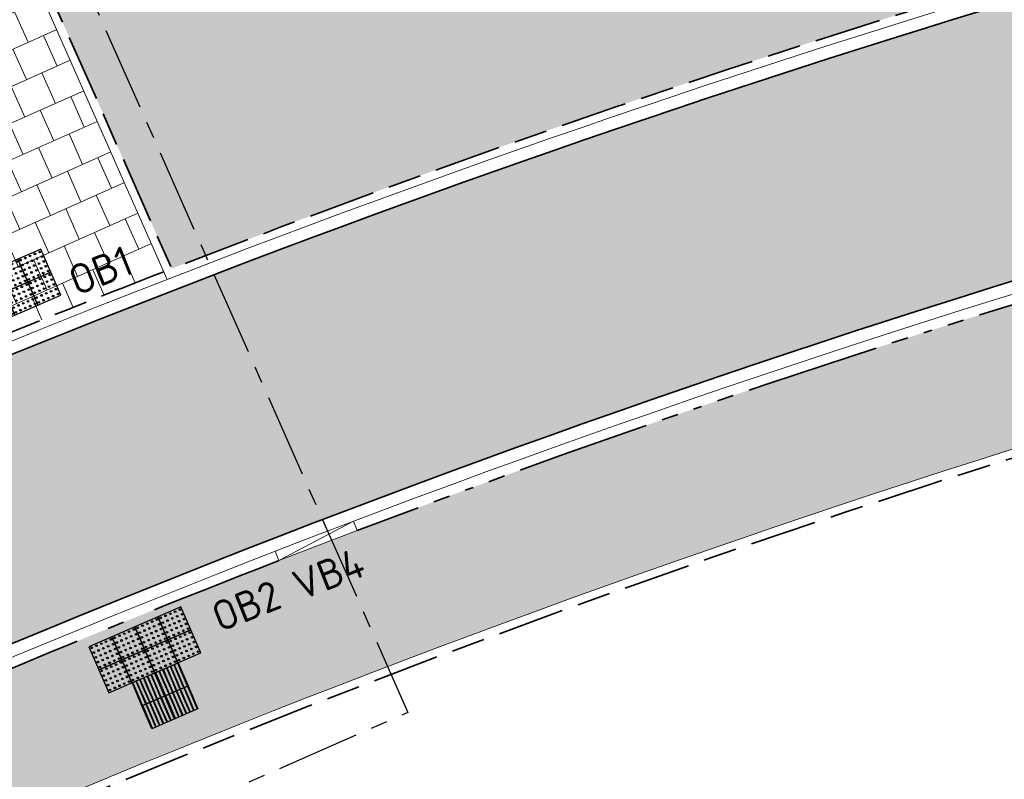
# Model space of a CAD drawing. Header units: metres. Extents: x 196651 to 397723, y 354703 to 710691.
# Tile 122 of 256: x 197822.35 to 197834.12, y 356114.5 to 356123.59. Entities that reach past the tile are written whole.
import ezdxf
from ezdxf.enums import TextEntityAlignment as Align

# ---------------------------------------------------------------- set-up
doc = ezdxf.new("R2010")
doc.units = ezdxf.units.M
doc.header["$MEASUREMENT"] = 0
for name, pattern in [('VH-OPSLUITBAND_100X200', [16, 8, -2, 4, -2]), ('VH-OPSLUITBAND_120X250', [26, 16, -4, 2, -4]), ('VH-RIJWIELPADBAND_410X225', [28, 16, -2, 2, -2, 0, -2, 2, -2]), ('XX-CENTER', [8, 5, -1, 1, -1])]:
    doc.linetypes.add(name, pattern=pattern)
for name, color, linetype, lineweight in [('N-WE-GR-GRAS_BERM-A', 86, 'Continuous', 5), ('N-WE-VH-GOOT_TEGEL-G', 170, 'Continuous', 35), ('N-WE-VH-KANTOPSLUITING_OPSLUITBAND_100X200-G', 5, 'VH-OPSLUITBAND_100X200', 35), ('N-WE-VH-KANTOPSLUITING_OPSLUITBAND_120X250-G', 5, 'VH-OPSLUITBAND_120X250', 35), ('N-WE-VH-KANTOPSLUITING_RIJWIELPADBAND_410X250-G', 5, 'VH-RIJWIELPADBAND_410X225', 35), ('N-WE-VH-KANTOPSLUITING_TEKST-T', 7, 'VH-OPSLUITBAND_100X200', 35), ('N-WE-VH-KANTVERHARDING-G', 1, 'Continuous', 5), ('N-WE-VH-VERHARDING_TEGEL-200X200X50-A', 252, 'Continuous', 18), ('N-WE-VH-VERHARDING_TEGEL-A', 252, 'Continuous', 5), ('N-WE-VH-VERKEERSTEGEL-GELEIDETEGEL-S', 5, 'Continuous', 25), ('N-WE-VH-VERKEERSTEGEL-NOPPENTEGEL-S', 5, 'Continuous', 25)]:
    doc.layers.add(name, color=color, linetype=linetype, lineweight=lineweight)
doc.layers.add('N-WE-VH-VERHARDING_ASFALT_DEKLAAG-G_ROOD', color=7, linetype='Continuous', lineweight=5, true_color=0xbf4040)
doc.layers.add('X-XX-AL-VERWIJZING_DETAIL', color=3, linetype='XX-CENTER')
doc.styles.add('NLCS-ISO', font='NLCS-ISO.ttf')

# ---------------------------------------------------------------- blocks, each defined once
blk = doc.blocks.new('TEKST TB')
at = {"style": 'NLCS-ISO'}
blk.add_attdef('TEKST_TROTTOIRBANDEN', text='', height=0.36, rotation=0.340705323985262, dxfattribs=at).set_placement((0, 0), align=Align.BOTTOM_CENTER)
blk = doc.blocks.new('*U1821')
at = {"flags": 128}
for points in [[(2.062239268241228e-13, 0.3), (2.062239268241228e-13, 0.6000000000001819), (0.3000000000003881, 0.6000000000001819), (0.3000000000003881, 0.3000000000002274)], [(0.3000000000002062, 0.3), (0.3000000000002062, 0.6000000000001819), (0.6000000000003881, 0.6000000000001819), (0.6000000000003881, 0.3000000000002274)], [(2.062239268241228e-13, 0), (2.062239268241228e-13, 0.3000000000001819), (0.3000000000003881, 0.3000000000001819), (0.3000000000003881, 2.273736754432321e-13)], [(0.3000000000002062, 0), (0.3000000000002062, 0.3000000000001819), (0.6000000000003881, 0.3000000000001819), (0.6000000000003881, 2.273736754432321e-13)]]:
    blk.add_lwpolyline(points, close=True, dxfattribs=at)
for points in [[(0.0045000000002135, 0.5954999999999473, -0.4142135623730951), (0.00700000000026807, 0.5980000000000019), (0.14750000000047, 0.5980000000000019)], [(0.14750000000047, 0.5930000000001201), (0.00700000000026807, 0.5930000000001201, -0.414213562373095), (0.0045000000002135, 0.5955000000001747), (0.0045000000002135, 0.5954999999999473)], [(0.14750000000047, 0.5980000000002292), (0.2930000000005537, 0.5980000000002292, -0.4142135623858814), (0.2955000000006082, 0.5955000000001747), (0.2955000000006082, 0.5955000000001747, -0.4142135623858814), (0.2930000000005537, 0.5930000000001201), (0.14750000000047, 0.5930000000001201)], [(0.3045000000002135, 0.5954999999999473, -0.4142135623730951), (0.3070000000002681, 0.5980000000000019), (0.44750000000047, 0.5980000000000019)], [(0.44750000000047, 0.5930000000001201), (0.3070000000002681, 0.5930000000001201, -0.414213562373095), (0.3045000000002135, 0.5955000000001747), (0.3045000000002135, 0.5954999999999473)], [(0.44750000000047, 0.5980000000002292), (0.5930000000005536, 0.5980000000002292, -0.4142135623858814), (0.5955000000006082, 0.5955000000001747), (0.5955000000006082, 0.5955000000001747, -0.4142135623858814), (0.5930000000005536, 0.5930000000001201), (0.44750000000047, 0.5930000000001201)], [(0.0045000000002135, 0.547000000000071, -0.4142135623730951), (0.00700000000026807, 0.5495000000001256), (0.14750000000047, 0.5495000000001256)], [(0.14750000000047, 0.5445000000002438), (0.00700000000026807, 0.5445000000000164, -0.414213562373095), (0.0045000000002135, 0.547000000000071), (0.0045000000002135, 0.547000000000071)], [(0.0045000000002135, 0.4984999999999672, -0.4142135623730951), (0.00700000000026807, 0.5010000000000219), (0.14750000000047, 0.5010000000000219)], [(0.14750000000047, 0.4960000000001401), (0.00700000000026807, 0.4960000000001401, -0.414213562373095), (0.0045000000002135, 0.4985000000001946), (0.0045000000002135, 0.4984999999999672)], [(0.14750000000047, 0.5495000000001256), (0.2930000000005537, 0.5495000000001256, -0.4142135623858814), (0.2955000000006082, 0.547000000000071), (0.2955000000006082, 0.5470000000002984, -0.4142135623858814), (0.2930000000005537, 0.5445000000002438), (0.14750000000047, 0.5445000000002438)], [(0.14750000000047, 0.5010000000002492), (0.2930000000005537, 0.5010000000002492, -0.4142135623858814), (0.2955000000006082, 0.4985000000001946), (0.2955000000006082, 0.4985000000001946, -0.4142135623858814), (0.2930000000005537, 0.4960000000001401), (0.14750000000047, 0.4960000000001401)], [(0.3045000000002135, 0.547000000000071, -0.4142135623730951), (0.3070000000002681, 0.5495000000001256), (0.44750000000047, 0.5495000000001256)], [(0.44750000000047, 0.5445000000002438), (0.3070000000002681, 0.5445000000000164, -0.414213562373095), (0.3045000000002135, 0.547000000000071), (0.3045000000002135, 0.547000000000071)], [(0.3045000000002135, 0.4984999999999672, -0.4142135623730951), (0.3070000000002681, 0.5010000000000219), (0.44750000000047, 0.5010000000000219)], [(0.44750000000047, 0.4960000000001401), (0.3070000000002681, 0.4960000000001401, -0.414213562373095), (0.3045000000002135, 0.4985000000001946), (0.3045000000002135, 0.4984999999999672)], [(0.44750000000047, 0.5495000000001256), (0.5930000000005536, 0.5495000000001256, -0.4142135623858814), (0.5955000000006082, 0.547000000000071), (0.5955000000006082, 0.5470000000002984, -0.4142135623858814), (0.5930000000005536, 0.5445000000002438), (0.44750000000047, 0.5445000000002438)], [(0.44750000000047, 0.5010000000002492), (0.5930000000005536, 0.5010000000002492, -0.4142135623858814), (0.5955000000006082, 0.4985000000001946), (0.5955000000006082, 0.4985000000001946, -0.4142135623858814), (0.5930000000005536, 0.4960000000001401), (0.44750000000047, 0.4960000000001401)], [(0.0045000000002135, 0.4500000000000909, -0.4142135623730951), (0.00700000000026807, 0.4525000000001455), (0.14750000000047, 0.4525000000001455)], [(0.14750000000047, 0.4475000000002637), (0.00700000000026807, 0.4475000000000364, -0.414213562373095), (0.0045000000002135, 0.4500000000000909), (0.0045000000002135, 0.4500000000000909)], [(0.0045000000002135, 0.4014999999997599, -0.4142135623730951), (0.00700000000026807, 0.4039999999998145), (0.14750000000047, 0.4040000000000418)], [(0.14750000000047, 0.3990000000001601), (0.00700000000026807, 0.3989999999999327, -0.414213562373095), (0.0045000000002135, 0.4014999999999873), (0.0045000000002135, 0.4014999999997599)], [(0.0045000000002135, 0.3529999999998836, -0.4142135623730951), (0.00700000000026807, 0.3554999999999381), (0.14750000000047, 0.3554999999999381)], [(0.14750000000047, 0.4525000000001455), (0.2930000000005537, 0.4525000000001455, -0.4142135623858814), (0.2955000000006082, 0.4500000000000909), (0.2955000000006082, 0.4500000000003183, -0.4142135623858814), (0.2930000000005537, 0.4475000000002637), (0.14750000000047, 0.4475000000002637)], [(0.14750000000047, 0.4040000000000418), (0.2930000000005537, 0.4040000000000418, -0.4142135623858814), (0.2955000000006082, 0.4014999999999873), (0.2955000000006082, 0.4015000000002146, -0.4142135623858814), (0.2930000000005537, 0.3990000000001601), (0.14750000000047, 0.3990000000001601)], [(0.14750000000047, 0.3554999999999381), (0.2930000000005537, 0.3555000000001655, -0.4142135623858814), (0.2955000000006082, 0.3530000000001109), (0.2955000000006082, 0.3530000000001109, -0.4142135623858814), (0.2930000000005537, 0.3505000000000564), (0.14750000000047, 0.3505000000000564)], [(0.3045000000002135, 0.4500000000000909, -0.4142135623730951), (0.3070000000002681, 0.4525000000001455), (0.44750000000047, 0.4525000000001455)], [(0.44750000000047, 0.4475000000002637), (0.3070000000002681, 0.4475000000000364, -0.414213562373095), (0.3045000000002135, 0.4500000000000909), (0.3045000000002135, 0.4500000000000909)], [(0.3045000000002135, 0.4014999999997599, -0.4142135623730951), (0.3070000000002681, 0.4039999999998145), (0.44750000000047, 0.4040000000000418)], [(0.44750000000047, 0.3990000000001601), (0.3070000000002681, 0.3989999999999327, -0.414213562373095), (0.3045000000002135, 0.4014999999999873), (0.3045000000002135, 0.4014999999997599)], [(0.3045000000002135, 0.3529999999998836, -0.4142135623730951), (0.3070000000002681, 0.3554999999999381), (0.44750000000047, 0.3554999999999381)], [(0.44750000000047, 0.4525000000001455), (0.5930000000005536, 0.4525000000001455, -0.4142135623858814), (0.5955000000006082, 0.4500000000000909), (0.5955000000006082, 0.4500000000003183, -0.4142135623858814), (0.5930000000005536, 0.4475000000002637), (0.44750000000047, 0.4475000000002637)], [(0.44750000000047, 0.4040000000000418), (0.5930000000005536, 0.4040000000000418, -0.4142135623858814), (0.5955000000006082, 0.4014999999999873), (0.5955000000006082, 0.4015000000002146, -0.4142135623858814), (0.5930000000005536, 0.3990000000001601), (0.44750000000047, 0.3990000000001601)], [(0.44750000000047, 0.3554999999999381), (0.5930000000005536, 0.3555000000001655, -0.4142135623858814), (0.5955000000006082, 0.3530000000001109), (0.5955000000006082, 0.3530000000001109, -0.4142135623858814), (0.5930000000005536, 0.3505000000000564), (0.44750000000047, 0.3505000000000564)], [(0.14750000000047, 0.3505000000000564), (0.00700000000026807, 0.350499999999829, -0.414213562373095), (0.0045000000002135, 0.3529999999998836), (0.0045000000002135, 0.3529999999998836)], [(0.0045000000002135, 0.3044999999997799, -0.4142135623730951), (0.00700000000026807, 0.3069999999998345), (0.14750000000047, 0.3070000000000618)], [(0.14750000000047, 0.3019999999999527), (0.00700000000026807, 0.3019999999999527, -0.414213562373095), (0.0045000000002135, 0.3045000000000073), (0.0045000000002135, 0.3044999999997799)], [(0.0045000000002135, 0.2954999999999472, -0.4142135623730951), (0.00700000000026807, 0.2980000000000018), (0.14750000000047, 0.2980000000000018)], [(0.14750000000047, 0.2930000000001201), (0.00700000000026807, 0.2930000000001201, -0.414213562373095), (0.0045000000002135, 0.2955000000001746), (0.0045000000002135, 0.2954999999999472)], [(0.0045000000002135, 0.2470000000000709, -0.4142135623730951), (0.00700000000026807, 0.2495000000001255), (0.14750000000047, 0.2495000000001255)], [(0.14750000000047, 0.2445000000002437), (0.00700000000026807, 0.2445000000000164, -0.414213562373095), (0.0045000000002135, 0.2470000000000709), (0.0045000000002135, 0.2470000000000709)], [(0.14750000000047, 0.3070000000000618), (0.2930000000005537, 0.3070000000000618, -0.4142135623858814), (0.2955000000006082, 0.3045000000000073), (0.2955000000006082, 0.3045000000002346, -0.4142135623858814), (0.2930000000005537, 0.3020000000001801), (0.14750000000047, 0.3019999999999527)], [(0.14750000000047, 0.2980000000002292), (0.2930000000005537, 0.2980000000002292, -0.4142135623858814), (0.2955000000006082, 0.2955000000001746), (0.2955000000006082, 0.2955000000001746, -0.4142135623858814), (0.2930000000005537, 0.2930000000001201), (0.14750000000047, 0.2930000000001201)], [(0.14750000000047, 0.2495000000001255), (0.2930000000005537, 0.2495000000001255, -0.4142135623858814), (0.2955000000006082, 0.2470000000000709), (0.2955000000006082, 0.2470000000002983, -0.4142135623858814), (0.2930000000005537, 0.2445000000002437), (0.14750000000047, 0.2445000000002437)], [(0.44750000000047, 0.3505000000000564), (0.3070000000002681, 0.350499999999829, -0.414213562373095), (0.3045000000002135, 0.3529999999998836), (0.3045000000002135, 0.3529999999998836)], [(0.3045000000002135, 0.3044999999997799, -0.4142135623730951), (0.3070000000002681, 0.3069999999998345), (0.44750000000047, 0.3070000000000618)], [(0.44750000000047, 0.3019999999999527), (0.3070000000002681, 0.3019999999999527, -0.414213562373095), (0.3045000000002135, 0.3045000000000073), (0.3045000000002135, 0.3044999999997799)], [(0.3045000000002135, 0.2954999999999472, -0.4142135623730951), (0.3070000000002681, 0.2980000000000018), (0.44750000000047, 0.2980000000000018)], [(0.44750000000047, 0.2930000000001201), (0.3070000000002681, 0.2930000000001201, -0.414213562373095), (0.3045000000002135, 0.2955000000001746), (0.3045000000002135, 0.2954999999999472)], [(0.3045000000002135, 0.2470000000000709, -0.4142135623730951), (0.3070000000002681, 0.2495000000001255), (0.44750000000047, 0.2495000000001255)], [(0.44750000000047, 0.2445000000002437), (0.3070000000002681, 0.2445000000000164, -0.414213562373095), (0.3045000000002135, 0.2470000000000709), (0.3045000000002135, 0.2470000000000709)], [(0.44750000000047, 0.3070000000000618), (0.5930000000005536, 0.3070000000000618, -0.4142135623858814), (0.5955000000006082, 0.3045000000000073), (0.5955000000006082, 0.3045000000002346, -0.4142135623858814), (0.5930000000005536, 0.3020000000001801), (0.44750000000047, 0.3019999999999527)], [(0.44750000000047, 0.2980000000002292), (0.5930000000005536, 0.2980000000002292, -0.4142135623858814), (0.5955000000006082, 0.2955000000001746), (0.5955000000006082, 0.2955000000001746, -0.4142135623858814), (0.5930000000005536, 0.2930000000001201), (0.44750000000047, 0.2930000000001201)], [(0.44750000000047, 0.2495000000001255), (0.5930000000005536, 0.2495000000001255, -0.4142135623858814), (0.5955000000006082, 0.2470000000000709), (0.5955000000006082, 0.2470000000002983, -0.4142135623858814), (0.5930000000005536, 0.2445000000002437), (0.44750000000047, 0.2445000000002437)], [(0.0045000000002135, 0.1984999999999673, -0.4142135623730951), (0.00700000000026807, 0.2010000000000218), (0.14750000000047, 0.2010000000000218)], [(0.14750000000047, 0.1960000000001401), (0.00700000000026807, 0.1960000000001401, -0.414213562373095), (0.0045000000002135, 0.1985000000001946), (0.0045000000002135, 0.1984999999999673)], [(0.0045000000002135, 0.1500000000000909, -0.4142135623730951), (0.00700000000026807, 0.1525000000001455), (0.14750000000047, 0.1525000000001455)], [(0.14750000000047, 0.1475000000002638), (0.00700000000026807, 0.1475000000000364, -0.414213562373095), (0.0045000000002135, 0.1500000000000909), (0.0045000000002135, 0.1500000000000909)], [(0.14750000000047, 0.2010000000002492), (0.2930000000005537, 0.2010000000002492, -0.4142135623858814), (0.2955000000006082, 0.1985000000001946), (0.2955000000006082, 0.1985000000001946, -0.4142135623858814), (0.2930000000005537, 0.1960000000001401), (0.14750000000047, 0.1960000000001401)], [(0.14750000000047, 0.1525000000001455), (0.2930000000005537, 0.1525000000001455, -0.4142135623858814), (0.2955000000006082, 0.1500000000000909), (0.2955000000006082, 0.1500000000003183, -0.4142135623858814), (0.2930000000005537, 0.1475000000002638), (0.14750000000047, 0.1475000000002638)], [(0.3045000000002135, 0.1984999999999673, -0.4142135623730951), (0.3070000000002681, 0.2010000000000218), (0.44750000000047, 0.2010000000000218)], [(0.44750000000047, 0.1960000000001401), (0.3070000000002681, 0.1960000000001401, -0.414213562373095), (0.3045000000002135, 0.1985000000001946), (0.3045000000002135, 0.1984999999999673)], [(0.3045000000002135, 0.1500000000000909, -0.4142135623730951), (0.3070000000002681, 0.1525000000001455), (0.44750000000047, 0.1525000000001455)], [(0.44750000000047, 0.1475000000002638), (0.3070000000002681, 0.1475000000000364, -0.414213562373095), (0.3045000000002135, 0.1500000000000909), (0.3045000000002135, 0.1500000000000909)], [(0.44750000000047, 0.2010000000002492), (0.5930000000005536, 0.2010000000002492, -0.4142135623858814), (0.5955000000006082, 0.1985000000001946), (0.5955000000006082, 0.1985000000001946, -0.4142135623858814), (0.5930000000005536, 0.1960000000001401), (0.44750000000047, 0.1960000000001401)], [(0.44750000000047, 0.1525000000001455), (0.5930000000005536, 0.1525000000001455, -0.4142135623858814), (0.5955000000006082, 0.1500000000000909), (0.5955000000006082, 0.1500000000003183, -0.4142135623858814), (0.5930000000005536, 0.1475000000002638), (0.44750000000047, 0.1475000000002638)], [(0.0045000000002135, 0.1014999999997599, -0.4142135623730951), (0.00700000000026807, 0.1039999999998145), (0.14750000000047, 0.1040000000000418)], [(0.14750000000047, 0.09900000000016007), (0.00700000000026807, 0.0989999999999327, -0.414213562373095), (0.0045000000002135, 0.1014999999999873), (0.0045000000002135, 0.1014999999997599)], [(0.0045000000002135, 0.05299999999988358, -0.4142135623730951), (0.00700000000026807, 0.05549999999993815), (0.14750000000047, 0.05549999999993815)], [(0.14750000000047, 0.05050000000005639), (0.00700000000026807, 0.05049999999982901, -0.414213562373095), (0.0045000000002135, 0.05299999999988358), (0.0045000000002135, 0.05299999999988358)], [(0.0045000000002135, 0.004499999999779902, -0.4142135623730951), (0.00700000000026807, 0.006999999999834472), (0.14750000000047, 0.007000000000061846)], [(0.14750000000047, 0.001999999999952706), (0.00700000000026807, 0.001999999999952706, -0.414213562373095), (0.0045000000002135, 0.004500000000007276), (0.0045000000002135, 0.004499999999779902)], [(0.14750000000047, 0.1040000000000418), (0.2930000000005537, 0.1040000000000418, -0.4142135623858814), (0.2955000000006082, 0.1014999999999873), (0.2955000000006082, 0.1015000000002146, -0.4142135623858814), (0.2930000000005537, 0.09900000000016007), (0.14750000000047, 0.09900000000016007)], [(0.14750000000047, 0.05549999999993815), (0.2930000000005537, 0.05550000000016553, -0.4142135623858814), (0.2955000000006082, 0.05300000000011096), (0.2955000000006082, 0.05300000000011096, -0.4142135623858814), (0.2930000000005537, 0.05050000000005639), (0.14750000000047, 0.05050000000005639)], [(0.14750000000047, 0.007000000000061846), (0.2930000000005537, 0.007000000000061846, -0.4142135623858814), (0.2955000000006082, 0.004500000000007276), (0.2955000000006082, 0.00450000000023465, -0.4142135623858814), (0.2930000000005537, 0.00200000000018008), (0.14750000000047, 0.001999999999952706)], [(0.3045000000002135, 0.1014999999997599, -0.4142135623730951), (0.3070000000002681, 0.1039999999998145), (0.44750000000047, 0.1040000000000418)], [(0.44750000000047, 0.09900000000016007), (0.3070000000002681, 0.0989999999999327, -0.414213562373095), (0.3045000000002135, 0.1014999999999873), (0.3045000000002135, 0.1014999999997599)], [(0.3045000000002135, 0.05299999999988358, -0.4142135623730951), (0.3070000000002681, 0.05549999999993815), (0.44750000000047, 0.05549999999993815)], [(0.44750000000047, 0.05050000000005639), (0.3070000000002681, 0.05049999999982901, -0.414213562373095), (0.3045000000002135, 0.05299999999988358), (0.3045000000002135, 0.05299999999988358)], [(0.3045000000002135, 0.004499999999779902, -0.4142135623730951), (0.3070000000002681, 0.006999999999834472), (0.44750000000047, 0.007000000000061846)], [(0.44750000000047, 0.001999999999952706), (0.3070000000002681, 0.001999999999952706, -0.414213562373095), (0.3045000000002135, 0.004500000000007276), (0.3045000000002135, 0.004499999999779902)], [(0.44750000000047, 0.1040000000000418), (0.5930000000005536, 0.1040000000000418, -0.4142135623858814), (0.5955000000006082, 0.1014999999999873), (0.5955000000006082, 0.1015000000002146, -0.4142135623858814), (0.5930000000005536, 0.09900000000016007), (0.44750000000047, 0.09900000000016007)], [(0.44750000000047, 0.05549999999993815), (0.5930000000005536, 0.05550000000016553, -0.4142135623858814), (0.5955000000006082, 0.05300000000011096), (0.5955000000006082, 0.05300000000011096, -0.4142135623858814), (0.5930000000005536, 0.05050000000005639), (0.44750000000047, 0.05050000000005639)], [(0.44750000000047, 0.007000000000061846), (0.5930000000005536, 0.007000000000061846, -0.4142135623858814), (0.5955000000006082, 0.004500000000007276), (0.5955000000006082, 0.00450000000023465, -0.4142135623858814), (0.5930000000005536, 0.00200000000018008), (0.44750000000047, 0.001999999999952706)]]:
    blk.add_lwpolyline(points, format="xyb", dxfattribs=at)
blk = doc.blocks.new('*U2076')
for centre in [(0.02500000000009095, 0.2750000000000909), (0.08750000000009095, 0.2750000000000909), (0.1500000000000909, 0.2750000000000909), (0.2125000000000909, 0.2750000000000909), (0.2749999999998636, 0.2750000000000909), (0.3250000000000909, 0.2750000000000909), (0.3875000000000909, 0.2750000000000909), (0.4500000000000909, 0.2750000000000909), (0.5125000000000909, 0.2750000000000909), (0.5749999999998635, 0.2750000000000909), (0.6250000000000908, 0.2750000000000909), (0.6875000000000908, 0.2750000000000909), (0.7500000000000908, 0.2750000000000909), (0.8125000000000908, 0.2750000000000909), (0.8749999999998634, 0.2750000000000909), (0.9250000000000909, 0.2750000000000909), (0.9875000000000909, 0.2750000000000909), (1.050000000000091, 0.2750000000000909), (1.112500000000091, 0.2750000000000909), (1.174999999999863, 0.2750000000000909), (0.02500000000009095, 0.2125000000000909), (0.02500000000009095, 0.1500000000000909), (0.08750000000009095, 0.2125000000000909), (0.08750000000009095, 0.1500000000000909), (0.1500000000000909, 0.2125000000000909), (0.1500000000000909, 0.1500000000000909), (0.2125000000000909, 0.2125000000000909), (0.2125000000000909, 0.1500000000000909), (0.2749999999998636, 0.2125000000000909), (0.2749999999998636, 0.1500000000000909), (0.3250000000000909, 0.2125000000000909), (0.3250000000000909, 0.1500000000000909), (0.3875000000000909, 0.2125000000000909), (0.3875000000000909, 0.1500000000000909), (0.4500000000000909, 0.2125000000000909), (0.4500000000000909, 0.1500000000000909), (0.5125000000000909, 0.2125000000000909), (0.5125000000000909, 0.1500000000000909), (0.5749999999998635, 0.2125000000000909), (0.5749999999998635, 0.1500000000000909), (0.6250000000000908, 0.2125000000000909), (0.6250000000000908, 0.1500000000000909), (0.6875000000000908, 0.2125000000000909), (0.6875000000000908, 0.1500000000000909), (0.7500000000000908, 0.2125000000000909), (0.7500000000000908, 0.1500000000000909), (0.8125000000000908, 0.2125000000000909), (0.8125000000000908, 0.1500000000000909), (0.8749999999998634, 0.2125000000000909), (0.8749999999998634, 0.1500000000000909), (0.9250000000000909, 0.2125000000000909), (0.9250000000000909, 0.1500000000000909), (0.9875000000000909, 0.2125000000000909), (0.9875000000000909, 0.1500000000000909), (1.050000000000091, 0.2125000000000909), (1.050000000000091, 0.1500000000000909), (1.112500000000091, 0.2125000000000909), (1.112500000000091, 0.1500000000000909), (1.174999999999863, 0.2125000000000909), (1.174999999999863, 0.1500000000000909), (0.02500000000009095, 0.0875000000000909), (0.02500000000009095, 0.02500000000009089), (0.08750000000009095, 0.0875000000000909), (0.08750000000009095, 0.02500000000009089), (0.1500000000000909, 0.0875000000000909), (0.1500000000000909, 0.02500000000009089), (0.2125000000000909, 0.0875000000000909), (0.2125000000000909, 0.02500000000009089), (0.2749999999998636, 0.0875000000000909), (0.2749999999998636, 0.02500000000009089), (0.3250000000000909, 0.0875000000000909), (0.3250000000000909, 0.02500000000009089), (0.3875000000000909, 0.0875000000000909), (0.3875000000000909, 0.02500000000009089), (0.4500000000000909, 0.0875000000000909), (0.4500000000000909, 0.02500000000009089), (0.5125000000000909, 0.0875000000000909), (0.5125000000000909, 0.02500000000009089), (0.5749999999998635, 0.0875000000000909), (0.5749999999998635, 0.02500000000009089), (0.6250000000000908, 0.0875000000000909), (0.6250000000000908, 0.02500000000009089), (0.6875000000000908, 0.0875000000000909), (0.6875000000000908, 0.02500000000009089), (0.7500000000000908, 0.0875000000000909), (0.7500000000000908, 0.02500000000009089), (0.8125000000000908, 0.0875000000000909), (0.8125000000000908, 0.02500000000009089), (0.8749999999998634, 0.0875000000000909), (0.8749999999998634, 0.02500000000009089), (0.9250000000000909, 0.0875000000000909), (0.9250000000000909, 0.02500000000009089), (0.9875000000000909, 0.0875000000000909), (0.9875000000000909, 0.02500000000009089), (1.050000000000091, 0.0875000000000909), (1.050000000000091, 0.02500000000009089), (1.112500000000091, 0.0875000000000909), (1.112500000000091, 0.02500000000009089), (1.174999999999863, 0.0875000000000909), (1.174999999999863, 0.02500000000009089), (0.02500000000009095, -0.02499999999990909), (0.02500000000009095, -0.0874999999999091), (0.08750000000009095, -0.02499999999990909), (0.08750000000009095, -0.0874999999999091), (0.1500000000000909, -0.02499999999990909), (0.1500000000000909, -0.0874999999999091), (0.2125000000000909, -0.02499999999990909), (0.2125000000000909, -0.0874999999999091), (0.2749999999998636, -0.02499999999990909), (0.2749999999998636, -0.0874999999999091), (0.3250000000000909, -0.02499999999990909), (0.3250000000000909, -0.0874999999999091), (0.3875000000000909, -0.02499999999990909), (0.3875000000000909, -0.0874999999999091), (0.4500000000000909, -0.02499999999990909), (0.4500000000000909, -0.0874999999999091), (0.5125000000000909, -0.02499999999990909), (0.5125000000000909, -0.0874999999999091), (0.5749999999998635, -0.02499999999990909), (0.5749999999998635, -0.0874999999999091), (0.6250000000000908, -0.02499999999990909), (0.6250000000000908, -0.0874999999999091), (0.6875000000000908, -0.02499999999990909), (0.6875000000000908, -0.0874999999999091), (0.7500000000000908, -0.02499999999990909), (0.7500000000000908, -0.0874999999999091), (0.8125000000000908, -0.02499999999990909), (0.8125000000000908, -0.0874999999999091), (0.8749999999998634, -0.02499999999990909), (0.8749999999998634, -0.0874999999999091), (0.9250000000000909, -0.02499999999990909), (0.9250000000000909, -0.0874999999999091), (0.9875000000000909, -0.02499999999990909), (0.9875000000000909, -0.0874999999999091), (1.050000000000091, -0.02499999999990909), (1.050000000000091, -0.0874999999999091), (1.112500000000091, -0.02499999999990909), (1.112500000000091, -0.0874999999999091), (1.174999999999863, -0.02499999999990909), (1.174999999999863, -0.0874999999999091), (0.02500000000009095, -0.1499999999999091), (0.02500000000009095, -0.2124999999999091), (0.08750000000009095, -0.1499999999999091), (0.08750000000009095, -0.2124999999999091), (0.1500000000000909, -0.1499999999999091), (0.1500000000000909, -0.2124999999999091), (0.2125000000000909, -0.1499999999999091), (0.2125000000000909, -0.2124999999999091), (0.2749999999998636, -0.1499999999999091), (0.2749999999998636, -0.2124999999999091), (0.3250000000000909, -0.1499999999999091), (0.3250000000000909, -0.2124999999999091), (0.3875000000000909, -0.1499999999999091), (0.3875000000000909, -0.2124999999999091), (0.4500000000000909, -0.1499999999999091), (0.4500000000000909, -0.2124999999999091), (0.5125000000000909, -0.1499999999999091), (0.5125000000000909, -0.2124999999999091), (0.5749999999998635, -0.1499999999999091), (0.5749999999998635, -0.2124999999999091), (0.6250000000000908, -0.1499999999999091), (0.6250000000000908, -0.2124999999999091), (0.6875000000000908, -0.1499999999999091), (0.6875000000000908, -0.2124999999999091), (0.7500000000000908, -0.1499999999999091), (0.7500000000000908, -0.2124999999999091), (0.8125000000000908, -0.1499999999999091), (0.8125000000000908, -0.2124999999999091), (0.8749999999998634, -0.1499999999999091), (0.8749999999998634, -0.2124999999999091), (0.9250000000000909, -0.1499999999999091), (0.9250000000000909, -0.2124999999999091), (0.9875000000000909, -0.1499999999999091), (0.9875000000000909, -0.2124999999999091), (1.050000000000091, -0.1499999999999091), (1.050000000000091, -0.2124999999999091), (1.112500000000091, -0.1499999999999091), (1.112500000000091, -0.2124999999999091), (1.174999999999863, -0.1499999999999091), (1.174999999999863, -0.2124999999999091), (0.02500000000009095, -0.2749999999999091), (0.08750000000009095, -0.2749999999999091), (0.1500000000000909, -0.2749999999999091), (0.2125000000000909, -0.2749999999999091), (0.2749999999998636, -0.2749999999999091), (0.3250000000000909, -0.2749999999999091), (0.3875000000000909, -0.2749999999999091), (0.4500000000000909, -0.2749999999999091), (0.5125000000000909, -0.2749999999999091), (0.5749999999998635, -0.2749999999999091), (0.6250000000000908, -0.2749999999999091), (0.6875000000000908, -0.2749999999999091), (0.7500000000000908, -0.2749999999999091), (0.8125000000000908, -0.2749999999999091), (0.8749999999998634, -0.2749999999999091), (0.9250000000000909, -0.2749999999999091), (0.9875000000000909, -0.2749999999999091), (1.050000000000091, -0.2749999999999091), (1.112500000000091, -0.2749999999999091), (1.174999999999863, -0.2749999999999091)]:
    blk.add_circle(centre, 0.01)
for points in [[(0.2999999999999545, 2.273181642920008e-13), (0.2999999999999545, 0.3000000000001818), (0, 0.3000000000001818), (0, -5.551115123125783e-17)], [(0.5999999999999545, 2.273181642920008e-13), (0.5999999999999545, 0.3000000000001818), (0.2999999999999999, 0.3000000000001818), (0.2999999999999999, -5.551115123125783e-17)], [(0.8999999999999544, 2.273181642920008e-13), (0.8999999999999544, 0.3000000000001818), (0.5999999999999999, 0.3000000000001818), (0.5999999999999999, -5.551115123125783e-17)], [(1.199999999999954, 2.273181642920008e-13), (1.199999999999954, 0.3000000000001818), (0.8999999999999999, 0.3000000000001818), (0.8999999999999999, -5.551115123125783e-17)], [(0.2999999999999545, -0.2999999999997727), (0.2999999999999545, 1.818545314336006e-13), (0, 1.818545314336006e-13), (0, -0.3)], [(0.5999999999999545, -0.2999999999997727), (0.5999999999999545, 1.818545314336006e-13), (0.2999999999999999, 1.818545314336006e-13), (0.2999999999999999, -0.3)], [(0.8999999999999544, -0.2999999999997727), (0.8999999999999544, 1.818545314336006e-13), (0.5999999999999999, 1.818545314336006e-13), (0.5999999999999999, -0.3)], [(1.199999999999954, -0.2999999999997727), (1.199999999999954, 1.818545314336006e-13), (0.8999999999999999, 1.818545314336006e-13), (0.8999999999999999, -0.3)]]:
    blk.add_3dface(points)
blk = doc.blocks.new('*U2075')
for centre in [(0.02500000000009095, 0.575000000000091), (0.02500000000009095, 0.512500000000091), (0.08750000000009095, 0.575000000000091), (0.08750000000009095, 0.512500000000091), (0.1500000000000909, 0.575000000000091), (0.1500000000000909, 0.512500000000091), (0.2125000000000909, 0.575000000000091), (0.2125000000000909, 0.512500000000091), (0.2749999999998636, 0.575000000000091), (0.2749999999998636, 0.512500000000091), (0.3250000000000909, 0.575000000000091), (0.3250000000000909, 0.512500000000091), (0.3875000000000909, 0.575000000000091), (0.3875000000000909, 0.512500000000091), (0.4500000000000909, 0.575000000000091), (0.4500000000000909, 0.512500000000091), (0.5125000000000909, 0.575000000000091), (0.5125000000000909, 0.512500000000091), (0.5749999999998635, 0.575000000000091), (0.5749999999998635, 0.512500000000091), (0.6250000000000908, 0.575000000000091), (0.6250000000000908, 0.512500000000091), (0.6875000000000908, 0.575000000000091), (0.6875000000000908, 0.512500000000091), (0.7500000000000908, 0.575000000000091), (0.7500000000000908, 0.512500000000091), (0.8125000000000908, 0.575000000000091), (0.8125000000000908, 0.512500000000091), (0.8749999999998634, 0.575000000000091), (0.8749999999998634, 0.512500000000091), (0.9250000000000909, 0.575000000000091), (0.9250000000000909, 0.512500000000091), (0.9875000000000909, 0.575000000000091), (0.9875000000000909, 0.512500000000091), (1.050000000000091, 0.575000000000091), (1.050000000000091, 0.512500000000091), (1.112500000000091, 0.575000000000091), (1.112500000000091, 0.512500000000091), (1.174999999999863, 0.575000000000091), (1.174999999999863, 0.512500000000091), (0.02500000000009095, 0.4500000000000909), (0.02500000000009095, 0.3875000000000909), (0.08750000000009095, 0.4500000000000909), (0.08750000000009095, 0.3875000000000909), (0.1500000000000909, 0.4500000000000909), (0.1500000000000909, 0.3875000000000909), (0.2125000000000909, 0.4500000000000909), (0.2125000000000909, 0.3875000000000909), (0.2749999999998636, 0.4500000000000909), (0.2749999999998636, 0.3875000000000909), (0.3250000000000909, 0.4500000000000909), (0.3250000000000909, 0.3875000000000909), (0.3875000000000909, 0.4500000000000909), (0.3875000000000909, 0.3875000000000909), (0.4500000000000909, 0.4500000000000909), (0.4500000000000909, 0.3875000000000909), (0.5125000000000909, 0.4500000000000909), (0.5125000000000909, 0.3875000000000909), (0.5749999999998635, 0.4500000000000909), (0.5749999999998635, 0.3875000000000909), (0.6250000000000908, 0.4500000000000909), (0.6250000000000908, 0.3875000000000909), (0.6875000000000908, 0.4500000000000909), (0.6875000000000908, 0.3875000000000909), (0.7500000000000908, 0.4500000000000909), (0.7500000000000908, 0.3875000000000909), (0.8125000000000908, 0.4500000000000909), (0.8125000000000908, 0.3875000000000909), (0.8749999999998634, 0.4500000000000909), (0.8749999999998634, 0.3875000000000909), (0.9250000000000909, 0.4500000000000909), (0.9250000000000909, 0.3875000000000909), (0.9875000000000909, 0.4500000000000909), (0.9875000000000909, 0.3875000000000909), (1.050000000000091, 0.4500000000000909), (1.050000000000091, 0.3875000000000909), (1.112500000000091, 0.4500000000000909), (1.112500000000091, 0.3875000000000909), (1.174999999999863, 0.4500000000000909), (1.174999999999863, 0.3875000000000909), (0.02500000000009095, 0.3250000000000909), (0.02500000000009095, 0.2750000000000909), (0.08750000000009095, 0.3250000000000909), (0.08750000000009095, 0.2750000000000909), (0.1500000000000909, 0.3250000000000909), (0.1500000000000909, 0.2750000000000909), (0.2125000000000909, 0.3250000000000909), (0.2125000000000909, 0.2750000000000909), (0.2749999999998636, 0.3250000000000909), (0.2749999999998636, 0.2750000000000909), (0.3250000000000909, 0.3250000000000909), (0.3250000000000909, 0.2750000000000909), (0.3875000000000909, 0.3250000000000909), (0.3875000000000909, 0.2750000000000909), (0.4500000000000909, 0.3250000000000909), (0.4500000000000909, 0.2750000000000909), (0.5125000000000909, 0.3250000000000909), (0.5125000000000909, 0.2750000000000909), (0.5749999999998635, 0.3250000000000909), (0.5749999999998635, 0.2750000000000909), (0.6250000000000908, 0.3250000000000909), (0.6250000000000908, 0.2750000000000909), (0.6875000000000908, 0.3250000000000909), (0.6875000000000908, 0.2750000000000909), (0.7500000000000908, 0.3250000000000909), (0.7500000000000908, 0.2750000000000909), (0.8125000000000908, 0.3250000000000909), (0.8125000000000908, 0.2750000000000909), (0.8749999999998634, 0.3250000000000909), (0.8749999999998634, 0.2750000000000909), (0.9250000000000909, 0.3250000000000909), (0.9250000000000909, 0.2750000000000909), (0.9875000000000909, 0.3250000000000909), (0.9875000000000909, 0.2750000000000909), (1.050000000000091, 0.3250000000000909), (1.050000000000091, 0.2750000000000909), (1.112500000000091, 0.3250000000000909), (1.112500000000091, 0.2750000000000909), (1.174999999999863, 0.3250000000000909), (1.174999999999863, 0.2750000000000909), (0.02500000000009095, 0.2125000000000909), (0.02500000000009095, 0.1500000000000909), (0.08750000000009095, 0.2125000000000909), (0.08750000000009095, 0.1500000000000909), (0.1500000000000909, 0.2125000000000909), (0.1500000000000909, 0.1500000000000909), (0.2125000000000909, 0.2125000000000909), (0.2125000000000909, 0.1500000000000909), (0.2749999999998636, 0.2125000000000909), (0.2749999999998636, 0.1500000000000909), (0.3250000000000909, 0.2125000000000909), (0.3250000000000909, 0.1500000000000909), (0.3875000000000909, 0.2125000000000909), (0.3875000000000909, 0.1500000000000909), (0.4500000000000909, 0.2125000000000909), (0.4500000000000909, 0.1500000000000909), (0.5125000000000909, 0.2125000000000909), (0.5125000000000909, 0.1500000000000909), (0.5749999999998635, 0.2125000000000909), (0.5749999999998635, 0.1500000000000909), (0.6250000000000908, 0.2125000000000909), (0.6250000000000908, 0.1500000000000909), (0.6875000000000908, 0.2125000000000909), (0.6875000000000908, 0.1500000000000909), (0.7500000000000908, 0.2125000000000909), (0.7500000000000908, 0.1500000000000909), (0.8125000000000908, 0.2125000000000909), (0.8125000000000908, 0.1500000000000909), (0.8749999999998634, 0.2125000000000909), (0.8749999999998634, 0.1500000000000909), (0.9250000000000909, 0.2125000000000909), (0.9250000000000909, 0.1500000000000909), (0.9875000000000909, 0.2125000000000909), (0.9875000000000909, 0.1500000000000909), (1.050000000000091, 0.2125000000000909), (1.050000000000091, 0.1500000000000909), (1.112500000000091, 0.2125000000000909), (1.112500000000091, 0.1500000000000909), (1.174999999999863, 0.2125000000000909), (1.174999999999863, 0.1500000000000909), (0.02500000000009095, 0.08750000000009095), (0.02500000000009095, 0.02500000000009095), (0.08750000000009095, 0.08750000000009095), (0.08750000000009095, 0.02500000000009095), (0.1500000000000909, 0.08750000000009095), (0.1500000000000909, 0.02500000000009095), (0.2125000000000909, 0.08750000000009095), (0.2125000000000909, 0.02500000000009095), (0.2749999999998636, 0.08750000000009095), (0.2749999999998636, 0.02500000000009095), (0.3250000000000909, 0.08750000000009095), (0.3250000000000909, 0.02500000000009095), (0.3875000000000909, 0.08750000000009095), (0.3875000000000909, 0.02500000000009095), (0.4500000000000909, 0.08750000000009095), (0.4500000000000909, 0.02500000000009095), (0.5125000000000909, 0.08750000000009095), (0.5125000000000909, 0.02500000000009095), (0.5749999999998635, 0.08750000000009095), (0.5749999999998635, 0.02500000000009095), (0.6250000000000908, 0.08750000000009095), (0.6250000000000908, 0.02500000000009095), (0.6875000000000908, 0.08750000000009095), (0.6875000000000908, 0.02500000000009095), (0.7500000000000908, 0.08750000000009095), (0.7500000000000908, 0.02500000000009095), (0.8125000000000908, 0.08750000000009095), (0.8125000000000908, 0.02500000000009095), (0.8749999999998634, 0.08750000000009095), (0.8749999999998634, 0.02500000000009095), (0.9250000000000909, 0.08750000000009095), (0.9250000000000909, 0.02500000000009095), (0.9875000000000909, 0.08750000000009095), (0.9875000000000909, 0.02500000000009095), (1.050000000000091, 0.08750000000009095), (1.050000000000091, 0.02500000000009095), (1.112500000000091, 0.08750000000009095), (1.112500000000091, 0.02500000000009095), (1.174999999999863, 0.08750000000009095), (1.174999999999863, 0.02500000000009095)]:
    blk.add_circle(centre, 0.01)
for points in [[(0.2999999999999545, 0.3000000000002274), (0.2999999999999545, 0.6000000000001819), (0, 0.6000000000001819), (0, 0.3)], [(0.5999999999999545, 0.3000000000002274), (0.5999999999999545, 0.6000000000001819), (0.2999999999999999, 0.6000000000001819), (0.2999999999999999, 0.3)], [(0.8999999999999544, 0.3000000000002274), (0.8999999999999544, 0.6000000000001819), (0.5999999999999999, 0.6000000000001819), (0.5999999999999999, 0.3)], [(1.199999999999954, 0.3000000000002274), (1.199999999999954, 0.6000000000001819), (0.8999999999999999, 0.6000000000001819), (0.8999999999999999, 0.3)], [(0.2999999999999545, 2.273736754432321e-13), (0.2999999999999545, 0.3000000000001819), (0, 0.3000000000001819), (0, 0)], [(0.5999999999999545, 2.273736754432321e-13), (0.5999999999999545, 0.3000000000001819), (0.2999999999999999, 0.3000000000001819), (0.2999999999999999, 0)], [(0.8999999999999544, 2.273736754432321e-13), (0.8999999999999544, 0.3000000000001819), (0.5999999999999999, 0.3000000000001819), (0.5999999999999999, 0)], [(1.199999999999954, 2.273736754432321e-13), (1.199999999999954, 0.3000000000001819), (0.8999999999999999, 0.3000000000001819), (0.8999999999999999, 0)]]:
    blk.add_3dface(points)

msp = doc.modelspace()

# ---------------------------------------------------------------- hatches: boundary and pattern name
at = {"layer": 'N-WE-GR-GRAS_BERM-A'}
h = msp.add_hatch(dxfattribs=at)
h.set_pattern_fill('AGR-GRAS_01', color=256, scale=0.04, pattern_type=2)
h.set_pattern_definition([(0, (0, 0), (1, 1), [0.12, -0.8]), (45, (0.4, 0.2), (-0.1131370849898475, 1.866761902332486), [0.12, -0.8]), (29.99999999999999, (0.08, 0.12), (0.2274613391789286, 1.286025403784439), [0.12, -0.8]), (15, (0.32, 0.48), (0.3856270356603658, 0.7244941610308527), [0.12, -0.8]), (135, (0.16, 2), (-0.02828427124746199, -0.6505382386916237), [0.12, -0.8]), (150, (1.2, 0.4), (0.2156921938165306, -0.5864101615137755), [0.12, -0.8]), (165, (0.24, 0.04), (0.1434520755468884, -0.7010146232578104), [0.12, -0.8]), (85, (0.4, 0.4), (-0.872677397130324, 1.040016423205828), [0.12, -0.8]), (99.99999999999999, (0, 0), (-1.112117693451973, 0.7787131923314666), [0.12, -0.7999999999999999])])
h.paths.add_polyline_path([(197845.7693521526, 356127.0126169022, -0.01251229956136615), (197852.5700246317, 356128.260505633, -0.04322420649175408), (197856.0302609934, 356128.5033208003), (197863.8729538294, 356128.4622857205, 0.008250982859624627), (197864.5296456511, 356128.4696865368), (197865.6549562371, 356128.5009455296, 0.3122208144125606), (197857.8563610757, 356132.7395710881), (197856.2032742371, 356132.5613219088, 0.06128712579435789), (197825.1573296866, 356125.2975495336, 0.003350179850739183), (197823.3688299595, 356124.626484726), (197822.5285165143, 356124.3013626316), (197824.1628613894, 356120.6087043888, -0.04084304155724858)])
at = {"layer": 'N-WE-VH-VERHARDING_ASFALT_DEKLAAG-G_ROOD'}
h = msp.add_hatch(color=256, dxfattribs=at)
edge = h.paths.add_edge_path()
edge.add_line((197866.6876913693, 356125.1090431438), (197865.9574476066, 356128.2592517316))
edge.add_line((197865.9574476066, 356128.2592517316), (197864.5365875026, 356128.2197829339))
edge.add_arc((197863.977074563, 356148.3620131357), 20.14999980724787, 269.7002157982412, 271.59115887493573, ccw=False)
edge.add_line((197863.8716457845, 356128.2122891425), (197856.0275605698, 356128.2533315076))
edge.add_arc((197855.7019123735, 356108.4060029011), 19.84999998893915, 89.05999474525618, 98.96408463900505)
edge.add_arc((197874.0990260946, 355991.7780855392), 137.9199999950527, 98.96408464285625, 112.0829259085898)
edge.add_arc((197821.4399698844, 356121.5726489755), 2.149999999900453, 203.7056720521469, 292.0829259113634, ccw=False)
edge.add_line((197819.4713808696, 356120.7082663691), (197818.5164429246, 356122.8830907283))
edge.add_arc((197874.3392932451, 355991.5005495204), 142.7500008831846, 113.020050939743, 113.8738483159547)
edge.add_line((197816.5649063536, 356122.0366861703), (197815.1200253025, 356121.3971918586))
edge.add_line((197815.1200253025, 356121.3971918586), (197816.1265725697, 356119.1229869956))
edge.add_arc((197814.1605291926, 356118.2528298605), 2.150000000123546, -62.30398861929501, 23.87384831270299, ccw=False)
edge.add_line((197815.1598070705, 356116.3491639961), (197805.3096389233, 356111.1785847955))
edge.add_line((197805.3096389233, 356111.1785847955), (197806.6159174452, 356108.2502007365))
edge.add_line((197806.6159174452, 356108.2502007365), (197817.1596978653, 356113.7848729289))
edge.add_arc((197839.3390189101, 356071.532345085), 47.71999990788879, 113.54944430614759, 117.69601138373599, ccw=False)
edge.add_arc((197874.0990260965, 355991.7780855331), 134.7200000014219, 100.14312888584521, 113.54944431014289, ccw=False)
edge.add_arc((197850.9285291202, 356121.2917642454), 3.149999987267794, 71.43961258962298, 100.14312883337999, ccw=False)
edge.add_line((197851.9311866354, 356124.2779286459), (197859.7840679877, 356124.8066933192))
edge.add_arc((197860.9439181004, 356121.8779994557), 3.150000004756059, 93.68950359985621, 111.60504281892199, ccw=False)
edge.add_line((197860.7412171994, 356125.0214708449), (197862.881192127, 356125.0146830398))
edge.add_arc((197862.9552558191, 356148.3645655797), 23.35000000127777, 269.8182636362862, 271.5875314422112)
edge.add_line((197863.6021466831, 356125.0235280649), (197866.6876913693, 356125.1090431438))
at = {"layer": 'N-WE-VH-VERHARDING_TEGEL-200X200X50-A'}
h = msp.add_hatch(dxfattribs=at)
h.set_pattern_fill('AVH-TEGEL_200X200_HALFST', color=256, scale=2, angle=114, pattern_type=2)
h.set_pattern_definition([(114, (0, 0), (-0.3454037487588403, 0.2840708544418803), [0.4, -0.4]), (204, (0, 0), (0.1626946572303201, -0.3654181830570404), [])])
h.paths.add_polyline_path([(197819.6110923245, 356120.7632004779), (197818.6479193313, 356122.9388758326), (197819.6392383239, 356120.6990779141)])
edge = h.paths.add_edge_path()
edge.add_arc((197874.099025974, 355991.7780858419), 138.169999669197, 111.2283912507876, 112.0829259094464)
edge.add_arc((197821.4399698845, 356121.5726489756), 1.899999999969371, 203.7056720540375, 292.0829259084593, ccw=False)
edge.add_line((197819.700286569, 356120.8087759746), (197818.7466394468, 356122.980660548))
edge.add_arc((197874.3392933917, 355991.5005491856), 142.7500012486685, 111.35646901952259, 112.9196997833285, ccw=False)
edge.add_line((197822.3541252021, 356124.4483026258), (197824.0695327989, 356120.5724903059))
at = {"layer": 'N-WE-VH-VERHARDING_TEGEL-A'}
h = msp.add_hatch(dxfattribs=at)
h.set_pattern_fill('AVH-TEGEL_300X300_HALFST', color=256, scale=2, angle=23, style=0, pattern_type=2)
h.set_pattern_definition([(23, (0, 0), (0.4350835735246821, 0.5105901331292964), [0.6, -0.6]), (113, (0, 0), (-0.5523029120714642, -0.2344386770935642), [])])
edge = h.paths.add_edge_path()
edge.add_line((197744.3572076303, 356080.9898079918), (197712.9871596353, 356069.9468923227))
edge.add_line((197712.9871596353, 356069.9468923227), (197713.5350391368, 356068.3905093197))
edge.add_line((197713.5350391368, 356068.3905093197), (197744.905087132, 356079.4334249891))
edge.add_arc((197726.9080756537, 356130.5582484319), 54.19999994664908, 289.393139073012, 291.6007860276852)
edge.add_line((197746.8611177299, 356080.1646366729), (197766.2645922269, 356087.8473236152))
edge.add_arc((197746.3115501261, 356138.2409354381), 54.20000001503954, 291.6007860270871, 293.8738483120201)
edge.add_line((197768.2476044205, 356088.6783535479), (197799.8382533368, 356102.6601552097))
edge.add_arc((197777.9021990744, 356152.2227370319), 54.19999993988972, 293.8738483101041, 297.696011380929)
edge.add_line((197803.0932971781, 356104.2326487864), (197818.052076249, 356112.0848550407))
edge.add_arc((197839.3390189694, 356071.5323449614), 45.80000004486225, 113.54944431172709, 117.69601137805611, ccw=False)
edge.add_arc((197874.099026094, 355991.7780855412), 132.7999999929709, 101.83154283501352, 113.54944431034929, ccw=False)
edge.add_line((197846.8703896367, 356121.7567043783), (197846.535789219, 356123.372426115))
edge.add_arc((197874.0990260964, 355991.7780855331), 134.4500000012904, 101.8299287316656, 113.5494443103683)
edge.add_arc((197839.3390189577, 356071.5323449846), 47.45000001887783, 113.5494443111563, 117.6960113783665)
edge.add_line((197817.2851885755, 356113.5458079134), (197802.3264095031, 356105.6936016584))
edge.add_arc((197777.9021990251, 356152.222737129), 52.55000004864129, 293.8738483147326, 297.6960113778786, ccw=False)
edge.add_line((197799.1704583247, 356104.1689791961), (197767.5798094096, 356090.1871775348))
edge.add_arc((197746.3115501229, 356138.2409354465), 52.55000002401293, 291.6007860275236, 293.8738483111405, ccw=False)
edge.add_line((197765.6571656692, 356089.3814464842), (197746.2536911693, 356081.6987595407))
edge.add_arc((197726.9080756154, 356130.5582485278), 52.55000004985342, 289.3931390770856, 291.60078602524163, ccw=False)

# ---------------------------------------------------------------- linework, layer by layer
at = {"layer": 'N-WE-VH-GOOT_TEGEL-G', "flags": 128}
for points in [[(197866.1533364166, 356128.2646931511, 0.3269534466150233), (197857.8188387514, 356133.0875539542), (197856.1657519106, 356132.9093047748, 0.06128720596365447), (197825.0365349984, 356125.6260440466, 0.01212265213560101), (197818.5935215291, 356123.0787361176), (197814.9221508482, 356121.4736490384), (197802.4610331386, 356115.9584449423), (197789.9629197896, 356107.1472932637), (197768.0015965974, 356097.4273642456), (197745.0209239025, 356090.535851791), (197713.0206198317, 356076.3727396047, 0.0597998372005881), (197653.0758249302, 356040.7542891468), (197649.9855954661, 356038.214516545), (197649.0843240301, 356037.4998937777, 0.001353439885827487), (197648.4857849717, 356037.0226646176, 0.01770595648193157), (197632.799694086, 356023.5066607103), (197611.0048032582, 356003.3393815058, -0.211706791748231), (197547.2728054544, 355981.5539173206, -0.211706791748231)], [(197866.1533364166, 356128.2646931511), (197864.5365875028, 356128.2197829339, -0.008250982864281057), (197863.8716457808, 356128.2122891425), (197856.0275605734, 356128.2533315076, 0.04324166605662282), (197852.6089784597, 356128.0135590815, 0.01251229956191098), (197845.8206108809, 356126.7679282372, 0.04475995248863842), (197822.2482583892, 356119.5803714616, -0.4059422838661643), (197819.4713808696, 356120.7082663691), (197818.5168728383, 356122.8821116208)], [(197854.4614142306, 356118.7746510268), (197854.0481391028, 356121.728265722, 0.4253912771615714), (197850.3737896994, 356124.3925325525, 0.007367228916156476), (197846.4767226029, 356123.6359133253, 0.05117359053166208), (197820.2729552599, 356115.2780146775, 0.0180947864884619), (197817.1596978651, 356113.7848729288), (197802.2009187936, 356105.9326666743, -0.01667887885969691), (197799.0611827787, 356104.4158776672), (197767.4705338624, 356090.4340760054, -0.009918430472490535), (197765.5577685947, 356089.6324847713), (197746.1542940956, 356081.9497978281, -0.009632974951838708), (197744.2675546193, 356081.2444888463), (197712.1984387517, 356069.9554866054, 0.0361093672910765), (197702.6667452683, 356065.8052167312, 0.01548171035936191), (197686.8031461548, 356056.8522572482, 3.374857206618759e-06), (197686.7995433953, 356056.8500741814, 0.005360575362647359), (197681.4395674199, 356053.523101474, 0.0622923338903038), (197679.7712119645, 356052.1443207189), (197673.2742111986, 356045.2497869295, -0.04018184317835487), (197671.4465367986, 356043.5984534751), (197670.6459779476, 356043.0232401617)]]:
    msp.add_lwpolyline(points, format="xyb", dxfattribs=at)
at = {"layer": 'N-WE-VH-KANTOPSLUITING_OPSLUITBAND_100X200-G', "ltscale": 0.1, "flags": 128}
for points in [[(197865.654956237, 356128.5009455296), (197864.5296456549, 356128.4696865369, -0.008250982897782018), (197863.8729538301, 356128.4622857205), (197856.0302609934, 356128.5033208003, 0.04322420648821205), (197852.570024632, 356128.260505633, 0.01251229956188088), (197845.7693521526, 356127.0126169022, 0.04084304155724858), (197824.1628613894, 356120.6087043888), (197822.5283883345, 356124.3016522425)], [(197824.0695327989, 356120.5724903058, 0.00372862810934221), (197822.1542713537, 356119.8120316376, -0.405942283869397), (197819.700286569, 356120.8087759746), (197818.7457785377, 356122.9826212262)], [(197713.0900706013, 356068.1278560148), (197744.9382919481, 356079.3390987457, 0.009632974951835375), (197746.8979314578, 356080.0716595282), (197766.3014059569, 356087.7543464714, 0.00991843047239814), (197768.2880768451, 356088.5869096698), (197799.8787257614, 356102.5687113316, 0.01667887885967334), (197803.1397752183, 356104.1441061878), (197818.0985542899, 356111.9963124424, -0.01809478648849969), (197821.0800266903, 356113.4262491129, -0.05143116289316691), (197847.0243709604, 356121.6867190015), (197850.3131192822, 356122.3721370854)]]:
    msp.add_lwpolyline(points, format="xyb", dxfattribs=at)
at = {"layer": 'N-WE-VH-KANTOPSLUITING_OPSLUITBAND_120X250-G', "ltscale": 0.1, "flags": 128}
msp.add_lwpolyline([(197825.4458543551, 356117.1163134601, 0.007329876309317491), (197821.7925014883, 356115.6361897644)], format="xyb", dxfattribs=at)
at = {"layer": 'N-WE-VH-KANTOPSLUITING_RIJWIELPADBAND_410X250-G', "ltscale": 0.1, "flags": 128}
msp.add_lwpolyline([(197849.4376228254, 356123.9469838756, 0.005507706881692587), (197846.5320820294, 356123.3716495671, 0.03910339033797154), (197826.3794293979, 356117.4747147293)], format="xyb", dxfattribs=at)
at = {"layer": 'N-WE-VH-KANTVERHARDING-G', "flags": 128}
for points in [[(197865.9228855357, 356128.4083495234, 0.3192128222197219), (197857.8349197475, 356132.9384184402), (197856.1818329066, 356132.7601692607, 0.06128720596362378), (197825.0882873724, 356125.4852545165, 0.01610680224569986), (197816.5649063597, 356122.0366861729), (197802.5353238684, 356115.8272904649), (197790.0372105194, 356107.0161387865), (197768.0536986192, 356097.2863892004), (197745.0730259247, 356090.394876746)], [(197875.8984309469, 356128.685451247), (197864.5324223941, 356128.3697250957, -0.008250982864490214), (197863.8724306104, 356128.3622870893), (197856.0291818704, 356128.4033250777, 0.04323115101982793), (197852.5856061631, 356128.1617270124, 0.01251229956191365), (197845.7898556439, 356126.9147414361, 0.04475995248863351), (197822.1918661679, 356119.7193675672, -0.4059422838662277), (197819.6087242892, 356120.7685721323), (197818.6542162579, 356122.9424173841)], [(197854.3128613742, 356118.7538652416), (197853.8995862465, 356121.7074799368, 0.425391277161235), (197850.4002058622, 356124.2448769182, 0.007367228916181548), (197846.5074778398, 356123.4891001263, 0.05117359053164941), (197820.3328863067, 356115.1405073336, 0.01809478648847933), (197817.2294149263, 356113.6520590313), (197802.2706358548, 356105.7998527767, -0.01667887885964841), (197799.121891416, 356104.2787118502), (197767.5312424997, 356090.2969101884, -0.009918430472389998), (197765.6129891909, 356089.493019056), (197746.2095146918, 356081.8103321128, -0.009632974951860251), (197744.3173618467, 356081.1029994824), (197712.2482459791, 356069.8139972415, 0.03610936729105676), (197702.7363909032, 356065.6723653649, 0.01548171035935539), (197686.8808794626, 356056.7239703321, 3.374857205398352e-06), (197686.8772784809, 356056.7217883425, 0.005360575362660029), (197681.5200351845, 356053.3965118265, 0.06229233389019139), (197679.8803785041, 356052.0414486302), (197673.3833777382, 356045.1469148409, -0.04018184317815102), (197671.5378433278, 356043.4794445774, -0.04018184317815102)], [(197713.5256432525, 356068.387201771), (197744.9050871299, 356079.4334249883, 0.009632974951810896), (197746.861117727, 356080.1646366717), (197766.2645922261, 356087.8473236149, 0.009918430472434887), (197768.2476044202, 356088.6783535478), (197799.8382533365, 356102.6601552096, 0.01667887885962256), (197803.0932971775, 356104.2326487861), (197818.0520762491, 356112.0848550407, -0.01809478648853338), (197821.0400726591, 356113.5179206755, -0.05143116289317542), (197847.0039680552, 356121.7846154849), (197850.2927163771, 356122.4700335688)]]:
    msp.add_lwpolyline(points, format="xyb", dxfattribs=at)
for points in [[(197824.1100484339, 356120.4809487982), (197822.3541252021, 356124.4483026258)], [(197826.3361431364, 356117.5866381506), (197825.4458543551, 356117.1163134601)], [(197826.3360040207, 356117.5865853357), (197826.3794293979, 356117.4747147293)], [(197825.4458543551, 356117.1163134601), (197826.3794293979, 356117.4747147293)], [(197825.402430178, 356117.2281809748), (197825.4458543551, 356117.1163134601)]]:
    msp.add_lwpolyline(points, dxfattribs=at)
at = {"layer": 'X-XX-AL-VERWIJZING_DETAIL', "ltscale": 0.2, "flags": 128}
msp.add_lwpolyline([(197821.9055933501, 356113.0680680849), (197816.0429771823, 356126.3141327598), (197821.1249851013, 356128.5455783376), (197826.9876012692, 356115.2995136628)], close=True, dxfattribs=at)

# ---------------------------------------------------------------- block references
at = {"layer": 'N-WE-VH-KANTOPSLUITING_TEKST-T'}
for p, rotation, values in [((197823.4197114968, 356120.3181803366), 21.51775734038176, {'TEKST_TROTTOIRBANDEN': 'OB1'}), ((197826.1429818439, 356116.6874995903), 21.00189280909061, {'TEKST_TROTTOIRBANDEN': 'VB4'}), ((197825.1597248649, 356116.306546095), 21.4534432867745, {'TEKST_TROTTOIRBANDEN': 'OB2'})]:
    msp.add_blockref('TEKST TB', p, dxfattribs=dict(at, rotation=rotation)).add_auto_attribs(values)
at = {"layer": 'N-WE-VH-VERKEERSTEGEL-GELEIDETEGEL-S', "rotation": 293.2001920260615}
msp.add_blockref('*U1821', (197823.6894350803, 356115.6562767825), dxfattribs=at)
at = {"layer": 'N-WE-VH-VERKEERSTEGEL-NOPPENTEGEL-S', "rotation": 23.44256068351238}
for name, p in [('*U2075', (197821.734768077, 356119.8149593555)), ('*U2076', (197823.2924961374, 356115.8111457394))]:
    msp.add_blockref(name, p, dxfattribs=at)

doc.saveas('drawing.dxf')
